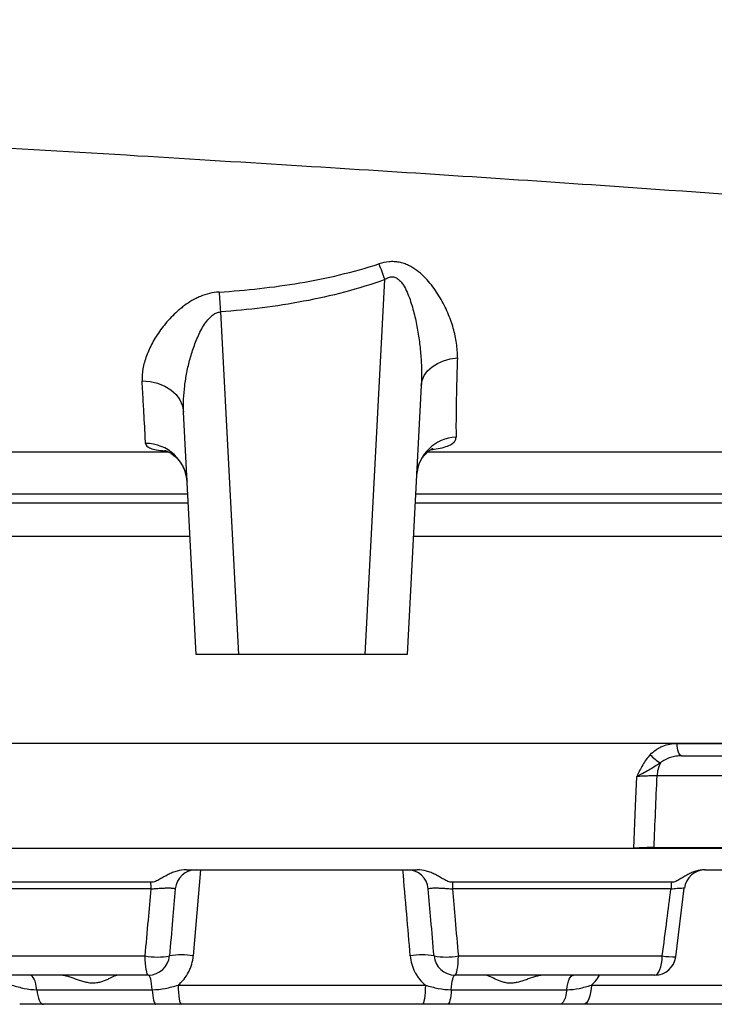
# Model space of a CAD drawing. Header units: millimetres. Extents: x 1605 to 5384, y 782 to 6178.
# Tile 6 of 26: x 2400 to 2730, y 1074 to 1541. Entities that reach past the tile are written whole.
import ezdxf

# ---------------------------------------------------------------- set-up
doc = ezdxf.new("R2010")
doc.units = ezdxf.units.MM
doc.header["$LTSCALE"] = 2

msp = doc.modelspace()

# ---------------------------------------------------------------- linework, layer by layer
at = {"color": 7, "linetype": 'Continuous', "lineweight": 25}
for p, q in [((2563.99, 1239.92), (2573.3, 1417.71)), ((2495.42, 1402.39), (2503.93, 1239.92)), ((2590.64, 1367.46), (2583.96, 1239.92)), ((2483.96, 1239.92), (2477.93, 1354.89)), ((2481.03, 1295.92), (2334.05, 1295.92)), ((2733.87, 1295.92), (2586.89, 1295.92)), ((2503.93, 1239.92), (2483.96, 1239.92)), ((2563.99, 1239.92), (2503.93, 1239.92)), ((2583.96, 1239.92), (2563.99, 1239.92)), ((2294.96, 1197.92), (2533.96, 1197.92)), ((2533.96, 1197.92), (2772.96, 1197.92)), ((2714.12, 1191.92), (2783.69, 1191.92)), ((2777.27, 1182.44), (2702.46, 1182.44)), ((2376.47, 1148.1), (2691.45, 1148.1)), ((2691.45, 1147.92), (2376.47, 1147.92)), ((2776.11, 1147.92), (2700.99, 1147.92)), ((2701, 1148.44), (2776.12, 1148.44)), ((2479.26, 1137.92), (2588.66, 1137.92)), ((2725.03, 1137.92), (2724.94, 1137.92)), ((2725.03, 1137.92), (2753.96, 1137.92)), ((2462.43, 1131.93), (2358.59, 1131.93)), ((2709.33, 1131.93), (2605.49, 1131.93)), ((2462.55, 1128.79), (2358.88, 1128.79)), ((2709.04, 1128.79), (2605.37, 1128.79)), ((2711.28, 1096.66), (2715.38, 1129.14)), ((2362.97, 1097.05), (2459.7, 1097.05)), ((2608.22, 1097.05), (2704.95, 1097.05)), ((2461.25, 1087.92), (2366.54, 1087.92)), ((2701.38, 1087.92), (2606.67, 1087.92)), ((2475.33, 1083.21), (2592.59, 1083.21)), ((2671.31, 1083.21), (2772.87, 1083.21)), ((2408.29, 1081), (2463.03, 1081)), ((2604.89, 1081), (2659.63, 1081)), ((2464.8, 1074.08), (2411.43, 1074.08)), ((2591.06, 1074.08), (2476.86, 1074.08)), ((2656.49, 1074.08), (2603.12, 1074.08)), ((2766.62, 1074.08), (2667.72, 1074.08))]:
    msp.add_line(p, q, dxfattribs=at)
at = {"color": 8, "linetype": 'Continuous', "lineweight": 25}
for p, q in [((2327.95, 1311.92), (2480.19, 1311.92)), ((2479.98, 1315.92), (2328.13, 1315.92)), ((2587.73, 1311.92), (2739.97, 1311.92)), ((2739.79, 1315.92), (2587.94, 1315.92)), ((2712.01, 1197.82), (2772.96, 1197.82)), ((2485.99, 1137.92), (2482.52, 1097.05))]:
    msp.add_line(p, q, dxfattribs=at)
at = {"color": 7, "linetype": 'Continuous', "lineweight": 25, "flags": 128}
for points in [[(2570.56, 1425.18), (2570.88, 1424.3), (2571.22, 1423.4), (2571.56, 1422.48), (2571.9, 1421.55), (2572.25, 1420.6), (2572.6, 1419.64), (2572.95, 1418.68), (2573.3, 1417.71)], [(2494.74, 1411.82), (2494.82, 1410.74), (2494.9, 1409.62), (2494.98, 1408.47), (2495.07, 1407.29), (2495.15, 1406.09), (2495.24, 1404.87), (2495.33, 1403.63), (2495.42, 1402.39)], [(2590.64, 1367.46), (2591.07, 1369.9), (2592.09, 1372.23), (2593.67, 1374.39), (2595.76, 1376.31), (2598.29, 1377.93), (2601.2, 1379.2), (2604.39, 1380.09), (2607.77, 1380.57)], [(2458.26, 1369.66), (2462.02, 1369.41), (2465.63, 1368.6), (2468.97, 1367.26), (2471.91, 1365.45), (2474.36, 1363.22), (2476.21, 1360.65), (2477.42, 1357.84), (2477.93, 1354.89)], [(2714.12, 1191.92), (2713.71, 1192.03), (2713.32, 1192.37), (2712.96, 1192.91), (2712.64, 1193.64), (2712.38, 1194.53), (2712.18, 1195.55), (2712.06, 1196.66), (2712.01, 1197.82)], [(2691.45, 1148.1), (2692.28, 1168.07), (2692.87, 1182.1)], [(2461.25, 1087.92), (2460.97, 1088.09), (2460.69, 1088.6), (2460.43, 1089.43), (2460.2, 1090.55), (2460.01, 1091.92), (2459.86, 1093.5), (2459.75, 1095.23), (2459.7, 1097.05)], [(2606.67, 1087.92), (2606.95, 1088.09), (2607.23, 1088.6), (2607.49, 1089.43), (2607.72, 1090.55), (2607.91, 1091.92), (2608.06, 1093.5), (2608.17, 1095.23), (2608.22, 1097.05)], [(2701.38, 1087.92), (2702.04, 1088.09), (2702.68, 1088.6), (2703.27, 1089.43), (2703.8, 1090.55), (2704.25, 1091.92), (2704.59, 1093.5), (2704.83, 1095.23), (2704.95, 1097.05)], [(2408.29, 1081), (2408.09, 1082.45), (2407.82, 1083.79), (2407.49, 1084.99), (2407.09, 1086.01), (2406.65, 1086.83), (2406.17, 1087.43), (2405.67, 1087.8), (2405.15, 1087.92)], [(2463.03, 1081), (2462.91, 1082.45), (2462.76, 1083.79), (2462.57, 1084.99), (2462.35, 1086.01), (2462.1, 1086.83), (2461.83, 1087.43), (2461.55, 1087.8), (2461.25, 1087.92)], [(2604.89, 1081), (2605.01, 1082.45), (2605.16, 1083.79), (2605.35, 1084.99), (2605.57, 1086.01), (2605.82, 1086.83), (2606.09, 1087.43), (2606.37, 1087.8), (2606.67, 1087.92)], [(2659.63, 1081), (2659.83, 1082.45), (2660.1, 1083.79), (2660.43, 1084.99), (2660.83, 1086.01), (2661.27, 1086.83), (2661.75, 1087.43), (2662.25, 1087.8), (2662.77, 1087.92)], [(2475.33, 1083.21), (2475.38, 1081.39), (2475.48, 1079.66), (2475.63, 1078.08), (2475.82, 1076.71), (2476.05, 1075.59), (2476.3, 1074.76), (2476.58, 1074.25), (2476.86, 1074.08)], [(2592.59, 1083.21), (2592.54, 1081.39), (2592.44, 1079.66), (2592.29, 1078.08), (2592.1, 1076.71), (2591.87, 1075.59), (2591.62, 1074.76), (2591.34, 1074.25), (2591.06, 1074.08)], [(2671.31, 1083.21), (2671.19, 1081.39), (2670.95, 1079.66), (2670.6, 1078.08), (2670.15, 1076.71), (2669.62, 1075.59), (2669.02, 1074.76), (2668.38, 1074.25), (2667.72, 1074.08)], [(2408.29, 1081), (2408.49, 1079.55), (2408.76, 1078.21), (2409.1, 1077.02), (2409.49, 1076), (2409.93, 1075.17), (2410.41, 1074.57), (2410.91, 1074.21), (2411.43, 1074.08)], [(2463.03, 1081), (2463.14, 1079.55), (2463.29, 1078.21), (2463.48, 1077.02), (2463.7, 1076), (2463.95, 1075.17), (2464.22, 1074.57), (2464.51, 1074.21), (2464.8, 1074.08)], [(2604.89, 1081), (2604.78, 1079.55), (2604.63, 1078.21), (2604.44, 1077.02), (2604.22, 1076), (2603.97, 1075.17), (2603.7, 1074.57), (2603.41, 1074.21), (2603.12, 1074.08)], [(2659.63, 1081), (2659.43, 1079.55), (2659.16, 1078.21), (2658.82, 1077.02), (2658.43, 1076), (2657.99, 1075.17), (2657.51, 1074.57), (2657.01, 1074.21), (2656.49, 1074.08)]]:
    msp.add_lwpolyline(points, dxfattribs=at)
at = {"color": 7, "linetype": 'Continuous', "lineweight": 25}
for centre, radius, start, end in [((2460.01, 1320.31), 19.71, 3.6895, 90.3806), ((2607.81, 1323.51), 19.45, 91.9175, 175.8491), ((2713, 1204.66), 18.41, 221.5706, 240.9758), ((2715.84, 1182.19), 13.38, 151.5422, 178.8983), ((2659.24, 1147.92), 32.21, 360, 0.3105), ((2716.54, 1147.92), 15.55, 178.0711, 180.0003), ((2483.96, 1127.92), 10, 90, 175), ((2583.96, 1127.92), 10, 5, 90), ((2725.34, 1127.92), 10, 90.0113, 173.0377), ((2401.84, 1128.06), 60.71, 0.6962, 3.6553), ((2666.08, 1128.06), 60.71, 176.3447, 179.3038), ((2734.09, 1128.04), 25.06, 171.0792, 178.2781), ((2476.87, 1067.28), 30.3, 79.2503, 100.7497), ((2591.05, 1067.28), 30.3, 79.2503, 100.7497), ((2465.46, 1126.89), 30.39, 259.0797, 280.9203), ((2461.25, 1097.92), 10, 270, 355), ((2602.46, 1126.89), 30.39, 259.0797, 280.9203), ((2606.67, 1097.92), 10, 185, 270), ((2701.38, 1097.92), 10, 270, 352.7647)]:
    msp.add_arc(centre, radius, start, end, dxfattribs=at)
at = {"color": 8, "linetype": 'Continuous', "lineweight": 25}
msp.add_arc((2709.83, 1124.87), 28.25, 260.0507, 272.9715, dxfattribs=at)
at = {"color": 7, "linetype": 'Continuous', "lineweight": 25}
msp.add_ellipse((2437.75, 3319.25), major_axis=(308.59, 9147.47), ratio=0.037812, start_param=4.474067, end_param=4.477891, dxfattribs=at)
for points, knots in [([(3150.7, 1392.02), (3150.67, 1398.38), (3137.78, 1406.54), (3090.61, 1419.18), (3023.45, 1431.14), (2934.37, 1441.17), (2817.63, 1451.98), (2702.58, 1460.76), (2557.5, 1470.12), (2482.41, 1474.73), (2397.58, 1479.86), (2285.57, 1486.53), (2174.16, 1492.88), (2066.95, 1498.77), (1960.32, 1504.41), (1852.79, 1510.75), (1778.24, 1516.23), (1713.49, 1522.05), (1675.5, 1526.91), (1636.11, 1533.66), (1622.28, 1537.31), (1615.39, 1540.95)], [0.03141, 0.03141, 0.03141, 0.03141, 0.1177428, 0.1428604, 0.2103782, 0.2935657, 0.3030135, 0.3956489, 0.4563006, 0.4882843, 0.4882843, 0.560176, 0.6263369, 0.6320677, 0.7039595, 0.7758512, 0.8075328, 0.8477429, 0.9196346, 0.9196346, 1, 1, 1, 1]), ([(2494.74, 1411.82), (2501.17, 1412.22), (2507.57, 1412.77), (2520.34, 1414.2), (2526.7, 1415.08), (2539.37, 1417.22), (2545.67, 1418.47), (2558.21, 1421.46), (2564.43, 1423.18), (2570.56, 1425.18)], [0, 0, 0, 0, 0.25, 0.25, 0.5, 0.5, 0.75, 0.75, 1, 1, 1, 1]), ([(2607.77, 1380.57), (2607.8, 1381.72), (2607.78, 1382.88), (2607.64, 1385.21), (2607.52, 1386.39), (2607.02, 1389.93), (2606.5, 1392.31), (2605.45, 1395.91), (2605.06, 1397.12), (2604.19, 1399.54), (2603.71, 1400.76), (2602.14, 1404.39), (2600.94, 1406.78), (2598.16, 1411.48), (2596.6, 1413.79), (2593.86, 1417.11), (2592.89, 1418.19), (2590.81, 1420.23), (2589.7, 1421.19), (2587.9, 1422.52), (2587.27, 1422.95), (2585.97, 1423.74), (2585.29, 1424.11), (2583.91, 1424.77), (2583.19, 1425.06), (2581.71, 1425.56), (2580.94, 1425.77), (2579.38, 1426.07), (2578.59, 1426.17), (2576.98, 1426.26), (2576.17, 1426.24), (2573.72, 1426.04), (2572.13, 1425.7), (2570.56, 1425.18)], [0, 0, 0, 0, 0.0625, 0.0625, 0.125, 0.125, 0.25, 0.25, 0.3125, 0.3125, 0.375, 0.375, 0.5, 0.5, 0.625, 0.625, 0.6875, 0.6875, 0.75, 0.75, 0.78125, 0.78125, 0.8125, 0.8125, 0.84375, 0.84375, 0.875, 0.875, 0.90625, 0.90625, 0.9375, 0.9375, 1, 1, 1, 1]), ([(2573.3, 1417.71), (2567.05, 1415.44), (2560.69, 1413.49), (2547.83, 1410.08), (2541.35, 1408.64), (2528.34, 1406.18), (2521.8, 1405.16), (2508.65, 1403.5), (2502.05, 1402.86), (2495.42, 1402.39)], [0, 0, 0, 0, 0.25, 0.25, 0.5, 0.5, 0.75, 0.75, 1, 1, 1, 1]), ([(2573.3, 1417.71), (2573.57, 1417.91), (2573.85, 1418.1), (2574.43, 1418.45), (2574.73, 1418.6), (2575.36, 1418.85), (2575.68, 1418.95), (2576.34, 1419.07), (2576.67, 1419.09), (2577.33, 1419.06), (2577.66, 1419), (2578.28, 1418.81), (2578.58, 1418.68), (2579.43, 1418.21), (2579.94, 1417.8), (2580.84, 1416.89), (2581.24, 1416.4), (2581.99, 1415.36), (2582.33, 1414.82), (2583.27, 1413.17), (2583.8, 1412.03), (2584.77, 1409.7), (2585.21, 1408.51), (2586, 1406.12), (2586.36, 1404.92), (2587.36, 1401.31), (2587.92, 1398.88), (2588.88, 1394.01), (2589.29, 1391.57), (2589.95, 1386.69), (2590.21, 1384.26), (2590.59, 1379.42), (2590.71, 1377.01), (2590.8, 1372.21), (2590.77, 1369.82), (2590.64, 1367.46)], [0, 0, 0, 0, 0.015625, 0.015625, 0.03125, 0.03125, 0.046875, 0.046875, 0.0625, 0.0625, 0.078125, 0.078125, 0.09375, 0.09375, 0.125, 0.125, 0.15625, 0.15625, 0.1875, 0.1875, 0.25, 0.25, 0.3125, 0.3125, 0.375, 0.375, 0.5, 0.5, 0.625, 0.625, 0.75, 0.75, 0.875, 0.875, 1, 1, 1, 1]), ([(2494.74, 1411.82), (2493.19, 1411.73), (2491.66, 1411.49), (2488.7, 1410.77), (2487.27, 1410.3), (2485.18, 1409.43), (2484.5, 1409.12), (2483.18, 1408.46), (2482.53, 1408.11), (2480.64, 1407.01), (2479.44, 1406.22), (2477.72, 1404.95), (2477.16, 1404.51), (2476.06, 1403.62), (2475.53, 1403.17), (2473.98, 1401.8), (2473, 1400.85), (2471.14, 1398.92), (2470.26, 1397.93), (2468.58, 1395.91), (2467.79, 1394.89), (2465.56, 1391.83), (2464.27, 1389.77), (2462.03, 1385.64), (2461.08, 1383.58), (2459.56, 1379.45), (2458.99, 1377.43), (2458.29, 1373.48), (2458.16, 1371.55), (2458.26, 1369.66)], [0, 0, 0, 0, 0.0625, 0.0625, 0.125, 0.125, 0.15625, 0.15625, 0.1875, 0.1875, 0.25, 0.25, 0.28125, 0.28125, 0.3125, 0.3125, 0.375, 0.375, 0.4375, 0.4375, 0.5, 0.5, 0.625, 0.625, 0.75, 0.75, 0.875, 0.875, 1, 1, 1, 1]), ([(2477.93, 1354.89), (2477.83, 1356.93), (2477.83, 1358.98), (2478.02, 1363.14), (2478.2, 1365.24), (2478.73, 1369.48), (2479.08, 1371.61), (2479.92, 1375.87), (2480.42, 1378), (2481.3, 1381.21), (2481.61, 1382.27), (2482.29, 1384.41), (2482.65, 1385.48), (2483.8, 1388.66), (2484.68, 1390.76), (2486.22, 1393.83), (2486.78, 1394.85), (2488.01, 1396.82), (2488.68, 1397.77), (2489.82, 1399.11), (2490.22, 1399.54), (2491.08, 1400.36), (2491.55, 1400.75), (2492.54, 1401.43), (2493.07, 1401.73), (2494.2, 1402.18), (2494.8, 1402.33), (2495.42, 1402.39)], [0, 0, 0, 0, 0.125, 0.125, 0.25, 0.25, 0.375, 0.375, 0.5, 0.5, 0.5625, 0.5625, 0.625, 0.625, 0.75, 0.75, 0.8125, 0.8125, 0.875, 0.875, 0.90625, 0.90625, 0.9375, 0.9375, 0.96875, 0.96875, 1, 1, 1, 1]), ([(2607.77, 1380.57), (2607.63, 1376.21), (2607.51, 1372.15), (2607.32, 1364.62), (2607.24, 1361.15), (2607.16, 1356.4), (2607.14, 1354.89), (2607.11, 1352.04), (2607.11, 1350.71), (2607.1, 1346.95), (2607.12, 1344.78), (2607.16, 1342.94)], [0, 0, 0, 0, 0.25, 0.25, 0.5, 0.5, 0.625, 0.625, 0.75, 0.75, 1, 1, 1, 1]), ([(2459.88, 1340.02), (2459.82, 1341.34), (2459.74, 1342.94), (2459.55, 1346.74), (2459.43, 1348.93), (2459.16, 1353.87), (2459.01, 1356.64), (2458.66, 1362.76), (2458.47, 1366.08), (2458.26, 1369.66)], [0, 0, 0, 0, 0.25, 0.25, 0.5, 0.5, 0.75, 0.75, 1, 1, 1, 1]), ([(2470.92, 1335.92), (2463.86, 1335.92), (2442.92, 1335.92), (2408.32, 1335.92), (2367.42, 1335.92), (2327.14, 1335.92), (2300.89, 1335.92), (2287.79, 1335.92)], [0, 0, 0, 0, 0.113823, 0.337262, 0.559207, 0.779997, 1, 1, 1, 1]), ([(2469.04, 1336.74), (2469.03, 1336.74), (2468.94, 1336.76), (2469.26, 1336.68), (2470.02, 1336.4), (2471.28, 1335.78), (2472.99, 1334.66), (2474.92, 1332.96), (2476.78, 1330.64), (2478.31, 1327.82), (2479.33, 1324.92), (2479.51, 1322.95), (2479.58, 1322.15)], [0, 0, 0, 0, 0.0087383, 0.10048, 0.1901524, 0.2811282, 0.3794129, 0.5049701, 0.6294579, 0.7576282, 0.9017246, 1, 1, 1, 1]), ([(2588.47, 1325.01), (2588.47, 1325.25), (2588.46, 1326.55), (2589.04, 1328.9), (2590.18, 1331.7), (2591.69, 1334.01), (2593.28, 1335.72), (2594.71, 1336.84), (2595.76, 1337.47), (2596.28, 1337.7), (2596.27, 1337.7), (2596.27, 1337.7)], [0, 0, 0, 0, 0.035347, 0.190661, 0.339778, 0.480581, 0.612918, 0.73651, 0.839357, 0.937517, 1, 1, 1, 1]), ([(2758.89, 1335.92), (2748.27, 1335.92), (2727.06, 1335.92), (2694.07, 1335.92), (2660.38, 1335.92), (2626.89, 1335.92), (2604.42, 1335.92), (2593.61, 1335.92)], [0, 0, 0, 0, 0.203265, 0.406135, 0.608912, 0.811893, 1, 1, 1, 1]), ([(2699.23, 1192.45), (2700.08, 1193.33), (2701, 1194.1), (2702.48, 1195.1), (2702.98, 1195.41), (2704.03, 1195.97), (2704.58, 1196.23), (2706.23, 1196.91), (2707.35, 1197.25), (2709.65, 1197.7), (2710.83, 1197.82), (2712.01, 1197.82)], [0, 0, 0, 0, 0.25, 0.25, 0.375, 0.375, 0.5, 0.5, 0.75, 0.75, 1, 1, 1, 1]), ([(2699.23, 1192.45), (2697.83, 1190.98), (2696.67, 1189.33), (2695.13, 1186.7), (2694.65, 1185.79), (2693.97, 1184.41), (2693.74, 1183.95), (2693.3, 1183.03), (2693.09, 1182.56), (2692.87, 1182.1)], [0, 0, 0, 0, 0.5, 0.5, 0.75, 0.75, 0.875, 0.875, 1, 1, 1, 1]), ([(2714.12, 1191.92), (2713.21, 1191.92), (2712.32, 1191.85), (2710.55, 1191.58), (2709.68, 1191.38), (2708.39, 1190.97), (2707.96, 1190.81), (2707.13, 1190.46), (2706.72, 1190.27), (2705.53, 1189.64), (2704.77, 1189.15), (2704.07, 1188.56)], [0, 0, 0, 0, 0.25, 0.25, 0.5, 0.5, 0.625, 0.625, 0.75, 0.75, 1, 1, 1, 1]), ([(2704.07, 1188.56), (2703.16, 1187.98), (2702.26, 1187.38), (2700.44, 1186.22), (2699.51, 1185.67), (2697.62, 1184.59), (2696.66, 1184.08), (2695.23, 1183.33), (2694.75, 1183.08), (2693.8, 1182.59), (2693.33, 1182.34), (2692.87, 1182.1)], [0, 0, 0, 0, 0.25, 0.25, 0.5, 0.5, 0.75, 0.75, 0.875, 0.875, 1, 1, 1, 1]), ([(2702.46, 1182.44), (2701.8, 1182.43), (2701.07, 1182.42), (2699.93, 1182.39), (2699.54, 1182.38), (2698.73, 1182.35), (2698.31, 1182.34), (2697.06, 1182.29), (2696.22, 1182.26), (2694.52, 1182.18), (2693.68, 1182.14), (2692.87, 1182.1)], [0, 0, 0, 0, 0.25, 0.25, 0.375, 0.375, 0.5, 0.5, 0.75, 0.75, 1, 1, 1, 1]), ([(2701, 1148.44), (2700.34, 1148.43), (2699.63, 1148.42), (2698.49, 1148.39), (2698.09, 1148.38), (2697.28, 1148.35), (2696.46, 1148.32), (2695.63, 1148.29), (2694.78, 1148.25), (2694.35, 1148.24), (2693.08, 1148.18), (2692.26, 1148.14), (2691.45, 1148.1)], [0, 0, 0, 0, 0.25, 0.25, 0.375, 0.375, 0.5, 0.625, 0.625, 0.75, 0.75, 1, 1, 1, 1]), ([(2700.99, 1147.92), (2700.34, 1147.92), (2699.63, 1147.92), (2698.48, 1147.92), (2698.08, 1147.92), (2697.28, 1147.92), (2696.46, 1147.92), (2695.62, 1147.92), (2694.78, 1147.92), (2694.35, 1147.92), (2693.09, 1147.92), (2692.26, 1147.92), (2691.45, 1147.92)], [0, 0, 0, 0, 0.25, 0.25, 0.375, 0.375, 0.5, 0.625, 0.625, 0.75, 0.75, 1, 1, 1, 1]), ([(2479.26, 1137.92), (2477.74, 1137.92), (2476.26, 1137.68), (2474.08, 1137.06), (2473.36, 1136.8), (2471.97, 1136.24), (2471.28, 1135.92), (2469.94, 1135.24), (2469.28, 1134.88), (2467.96, 1134.13), (2467.31, 1133.75), (2465.99, 1133.02), (2465.33, 1132.67), (2463.92, 1132.11), (2463.19, 1131.93), (2462.43, 1131.93)], [0, 0, 0, 0, 0.25, 0.25, 0.375, 0.375, 0.5, 0.5, 0.625, 0.625, 0.75, 0.75, 0.875, 0.875, 1, 1, 1, 1]), ([(2605.49, 1131.93), (2604.73, 1131.93), (2604.01, 1132.11), (2602.61, 1132.66), (2601.94, 1133.01), (2600.62, 1133.74), (2599.97, 1134.12), (2598.66, 1134.87), (2597.99, 1135.23), (2596.65, 1135.91), (2595.96, 1136.23), (2594.56, 1136.8), (2593.84, 1137.06), (2591.67, 1137.68), (2590.18, 1137.92), (2588.66, 1137.92)], [0, 0, 0, 0, 0.125, 0.125, 0.25, 0.25, 0.375, 0.375, 0.5, 0.5, 0.625, 0.625, 0.75, 0.75, 1, 1, 1, 1]), ([(2725.03, 1137.92), (2723.62, 1137.92), (2722.25, 1137.68), (2720.23, 1137.06), (2719.56, 1136.8), (2718.26, 1136.24), (2717.63, 1135.92), (2716.37, 1135.24), (2715.76, 1134.88), (2714.53, 1134.13), (2713.92, 1133.75), (2712.68, 1133.02), (2712.05, 1132.67), (2710.73, 1132.11), (2710.05, 1131.93), (2709.33, 1131.93)], [0, 0, 0, 0, 0.25, 0.25, 0.375, 0.375, 0.5, 0.5, 0.625, 0.625, 0.75, 0.75, 0.875, 0.875, 1, 1, 1, 1]), ([(2459.7, 1097.05), (2460.21, 1102.72), (2460.72, 1108.38), (2461.23, 1114.05), (2461.67, 1118.96), (2462.11, 1123.88), (2462.55, 1128.79)], [0, 0, 0, 0, 0.0085766, 0.0085766, 0.0085766, 0.01601777, 0.01601777, 0.01601777, 0.01601777]), ([(2462.55, 1128.79), (2463.26, 1128.86), (2463.97, 1128.93), (2465.4, 1129.04), (2466.12, 1129.09), (2467.5, 1129.17), (2468.16, 1129.2), (2469.12, 1129.23), (2469.43, 1129.24), (2470.02, 1129.25), (2470.59, 1129.25), (2471.11, 1129.25), (2471.6, 1129.24), (2471.83, 1129.23), (2472.48, 1129.2), (2472.84, 1129.17), (2473.27, 1129.11), (2473.4, 1129.09), (2473.62, 1129.04), (2473.71, 1129.01), (2473.93, 1128.93), (2474, 1128.86), (2473.99, 1128.79)], [0, 0, 0, 0, 0.125, 0.125, 0.25, 0.25, 0.375, 0.375, 0.4375, 0.4375, 0.5, 0.5625, 0.5625, 0.625, 0.625, 0.75, 0.75, 0.8125, 0.8125, 0.875, 0.875, 1, 1, 1, 1]), ([(2473.99, 1128.79), (2473.56, 1123.88), (2473.13, 1118.96), (2472.7, 1114.05), (2472.21, 1108.38), (2471.71, 1102.72), (2471.22, 1097.05)], [0, 0, 0, 0, 0.00743955, 0.00743955, 0.00743955, 0.01601425, 0.01601425, 0.01601425, 0.01601425]), ([(2593.93, 1128.79), (2593.92, 1128.86), (2593.99, 1128.93), (2594.28, 1129.04), (2594.5, 1129.09), (2595.09, 1129.17), (2595.45, 1129.2), (2596.09, 1129.23), (2596.33, 1129.24), (2596.82, 1129.25), (2597.33, 1129.25), (2597.9, 1129.25), (2598.5, 1129.24), (2598.81, 1129.23), (2599.76, 1129.2), (2600.42, 1129.17), (2601.46, 1129.11), (2601.82, 1129.09), (2602.53, 1129.04), (2602.88, 1129.01), (2603.95, 1128.93), (2604.66, 1128.86), (2605.37, 1128.79)], [0, 0, 0, 0, 0.125, 0.125, 0.25, 0.25, 0.375, 0.375, 0.4375, 0.4375, 0.5, 0.5625, 0.5625, 0.625, 0.625, 0.75, 0.75, 0.8125, 0.8125, 0.875, 0.875, 1, 1, 1, 1]), ([(2596.7, 1097.05), (2596.21, 1102.72), (2595.71, 1108.38), (2595.22, 1114.05), (2594.79, 1118.96), (2594.36, 1123.88), (2593.93, 1128.79)], [0, 0, 0, 0, 0.00857471, 0.00857471, 0.00857471, 0.01601425, 0.01601425, 0.01601425, 0.01601425]), ([(2605.37, 1128.79), (2605.81, 1123.88), (2606.25, 1118.96), (2606.69, 1114.05), (2607.2, 1108.38), (2607.71, 1102.72), (2608.22, 1097.05)], [0, 0, 0, 0, 0.00744117, 0.00744117, 0.00744117, 0.01601777, 0.01601777, 0.01601777, 0.01601777]), ([(2704.95, 1097.05), (2705.68, 1102.72), (2706.41, 1108.38), (2707.14, 1114.05), (2707.77, 1118.96), (2708.41, 1123.88), (2709.04, 1128.79)], [0, 0, 0, 0, 0.0085766, 0.0085766, 0.0085766, 0.01601777, 0.01601777, 0.01601777, 0.01601777]), ([(2475.33, 1083.21), (2475.84, 1083.63), (2476.33, 1084.08), (2477.26, 1085.03), (2477.71, 1085.53), (2478.96, 1087.09), (2479.69, 1088.2), (2480.61, 1089.97), (2480.89, 1090.59), (2481.39, 1091.84), (2481.61, 1092.47), (2482.16, 1094.39), (2482.41, 1095.7), (2482.52, 1097.05)], [0, 0, 0, 0, 0.125, 0.125, 0.25, 0.25, 0.5, 0.5, 0.625, 0.625, 0.75, 0.75, 1, 1, 1, 1]), ([(2585.4, 1097.05), (2585.51, 1095.7), (2585.76, 1094.37), (2586.51, 1091.8), (2587, 1090.57), (2587.92, 1088.79), (2588.26, 1088.21), (2588.99, 1087.09), (2589.38, 1086.55), (2590.63, 1085.01), (2591.56, 1084.06), (2592.59, 1083.21)], [0, 0, 0, 0, 0.25, 0.25, 0.5, 0.5, 0.625, 0.625, 0.75, 0.75, 1, 1, 1, 1]), ([(2446.94, 1087.92), (2446.81, 1087.92), (2446.68, 1087.91), (2446.4, 1087.85), (2446.24, 1087.81), (2445.76, 1087.66), (2445.4, 1087.52), (2444.22, 1087.01), (2443.32, 1086.56), (2441.81, 1085.85), (2441.27, 1085.61), (2440.16, 1085.15), (2439.58, 1084.93), (2438.36, 1084.55), (2437.73, 1084.38), (2436.73, 1084.21), (2436.38, 1084.16), (2435.69, 1084.1), (2435.34, 1084.09), (2434.29, 1084.08), (2433.58, 1084.14), (2432.14, 1084.37), (2431.43, 1084.53), (2430.03, 1084.92), (2429.33, 1085.14), (2427.95, 1085.6), (2427.27, 1085.84), (2425.92, 1086.31), (2425.26, 1086.54), (2423.95, 1086.98), (2423.29, 1087.18), (2422.02, 1087.52), (2421.4, 1087.66), (2420.2, 1087.86), (2419.6, 1087.92), (2419.05, 1087.92)], [0, 0, 0, 0, 0.03125, 0.03125, 0.0625, 0.0625, 0.125, 0.125, 0.25, 0.25, 0.3125, 0.3125, 0.375, 0.375, 0.4375, 0.4375, 0.46875, 0.46875, 0.5, 0.5, 0.5625, 0.5625, 0.625, 0.625, 0.6875, 0.6875, 0.75, 0.75, 0.8125, 0.8125, 0.875, 0.875, 0.9375, 0.9375, 1, 1, 1, 1]), ([(2648.87, 1087.92), (2648.31, 1087.92), (2647.73, 1087.86), (2646.53, 1087.67), (2645.91, 1087.52), (2644, 1087.01), (2642.7, 1086.56), (2640.68, 1085.85), (2640, 1085.61), (2638.63, 1085.15), (2637.94, 1084.93), (2636.55, 1084.55), (2635.84, 1084.38), (2634.76, 1084.21), (2634.4, 1084.16), (2633.69, 1084.1), (2633.33, 1084.09), (2632.28, 1084.08), (2631.59, 1084.15), (2630.24, 1084.37), (2629.6, 1084.54), (2627.76, 1085.11), (2626.63, 1085.61), (2624.61, 1086.55), (2623.71, 1087), (2622.52, 1087.52), (2622.16, 1087.66), (2621.68, 1087.81), (2621.53, 1087.85), (2621.24, 1087.91), (2621.11, 1087.92), (2620.98, 1087.92)], [0, 0, 0, 0, 0.0625, 0.0625, 0.125, 0.125, 0.25, 0.25, 0.3125, 0.3125, 0.375, 0.375, 0.4375, 0.4375, 0.46875, 0.46875, 0.5, 0.5, 0.5625, 0.5625, 0.625, 0.625, 0.75, 0.75, 0.875, 0.875, 0.9375, 0.9375, 0.96875, 0.96875, 1, 1, 1, 1]), ([(2396.61, 1083.21), (2398.53, 1082.59), (2400.42, 1082.02), (2404.3, 1081.23), (2406.27, 1081), (2408.29, 1081)], [0, 0, 0, 0, 0.5, 0.5, 1, 1, 1, 1]), ([(2463.03, 1081), (2465.13, 1081), (2467.21, 1081.23), (2471.3, 1082.02), (2473.33, 1082.59), (2475.33, 1083.21)], [0, 0, 0, 0, 0.5, 0.5, 1, 1, 1, 1]), ([(2592.59, 1083.21), (2594.59, 1082.59), (2596.62, 1082.02), (2600.71, 1081.23), (2602.79, 1081), (2604.89, 1081)], [0, 0, 0, 0, 0.5, 0.5, 1, 1, 1, 1]), ([(2659.63, 1081), (2661.65, 1081), (2663.62, 1081.23), (2667.5, 1082.02), (2669.39, 1082.59), (2671.31, 1083.21)], [0, 0, 0, 0, 0.5, 0.5, 1, 1, 1, 1]), ([(2411.43, 1074.08), (2411.12, 1074.08), (2410.5, 1074.08), (2409.55, 1074.08), (2408.49, 1074.08), (2407.23, 1074.08), (2405.84, 1074.08), (2404.41, 1074.08), (2402.99, 1074.08), (2401.59, 1074.08), (2400.64, 1074.08), (2400.2, 1074.08)], [0, 0, 0, 0, 0.080786, 0.164096, 0.249956, 0.362638, 0.499957, 0.624966, 0.74997, 0.882806, 1, 1, 1, 1]), ([(2476.86, 1074.08), (2476.55, 1074.08), (2475.91, 1074.08), (2474.91, 1074.08), (2473.71, 1074.08), (2472.33, 1074.08), (2470.79, 1074.08), (2469.27, 1074.08), (2467.75, 1074.08), (2466.28, 1074.08), (2465.29, 1074.08), (2464.8, 1074.08)], [0, 0, 0, 0, 0.0764, 0.1597461, 0.2500533, 0.3750648, 0.5000812, 0.6335407, 0.7500733, 0.8778904, 1, 1, 1, 1]), ([(2603.12, 1074.08), (2602.8, 1074.08), (2602.14, 1074.08), (2601.14, 1074.08), (2600.01, 1074.08), (2598.66, 1074.08), (2597.15, 1074.08), (2595.59, 1074.08), (2594.04, 1074.08), (2592.53, 1074.08), (2591.53, 1074.08), (2591.06, 1074.08)], [0, 0, 0, 0, 0.080784, 0.1640921, 0.2499502, 0.3626328, 0.4999521, 0.624962, 0.7499667, 0.8828051, 1, 1, 1, 1]), ([(2667.72, 1074.08), (2667.43, 1074.08), (2666.83, 1074.08), (2665.89, 1074.08), (2664.78, 1074.08), (2663.51, 1074.08), (2662.09, 1074.08), (2660.7, 1074.08), (2659.29, 1074.08), (2657.91, 1074.08), (2656.95, 1074.08), (2656.49, 1074.08)], [0, 0, 0, 0, 0.0764, 0.159746, 0.250053, 0.375065, 0.500081, 0.633541, 0.750073, 0.87789, 1, 1, 1, 1])]:
    msp.add_open_spline(points, degree=3, knots=knots, dxfattribs=at)
at = {"color": 8, "linetype": 'Continuous', "lineweight": 25}
for points, knots in [([(2459.88, 1340.02), (2460.08, 1339.46), (2460.44, 1338.48), (2462.8, 1337.49), (2465.79, 1336.81), (2468.55, 1336.55), (2469.91, 1336.42)], [0, 0, 0, 0, 0.303471, 0.531559, 0.767547, 1, 1, 1, 1]), ([(2595.21, 1337.12), (2596.37, 1337.27), (2599.07, 1337.61), (2602.43, 1338.48), (2605.17, 1339.68), (2606.88, 1341.18), (2607.07, 1342.35), (2607.16, 1342.94)], [0, 0, 0, 0, 0.156876, 0.365296, 0.581276, 0.786941, 1, 1, 1, 1]), ([(2585.4, 1097.05), (2584.84, 1103.66), (2583.68, 1117.28), (2582.52, 1130.91), (2581.93, 1137.92)], [0, 0, 0, 0, 0.485217, 1, 1, 1, 1]), ([(2709.04, 1128.79), (2710.06, 1128.9), (2712.1, 1129.1), (2714.23, 1129.25), (2715.38, 1129.27), (2715.3, 1129.19), (2715.28, 1129.16)], [0, 0, 0, 0, 0.284812, 0.567563, 0.84789, 1, 1, 1, 1]), ([(2671.31, 1083.21), (2671.95, 1083.77), (2673.48, 1085.1), (2674.51, 1086.89), (2675.1, 1087.92)], [0, 0, 0, 0, 0.42161, 1, 1, 1, 1])]:
    msp.add_open_spline(points, degree=3, knots=knots, dxfattribs=at)

doc.saveas('drawing.dxf')
